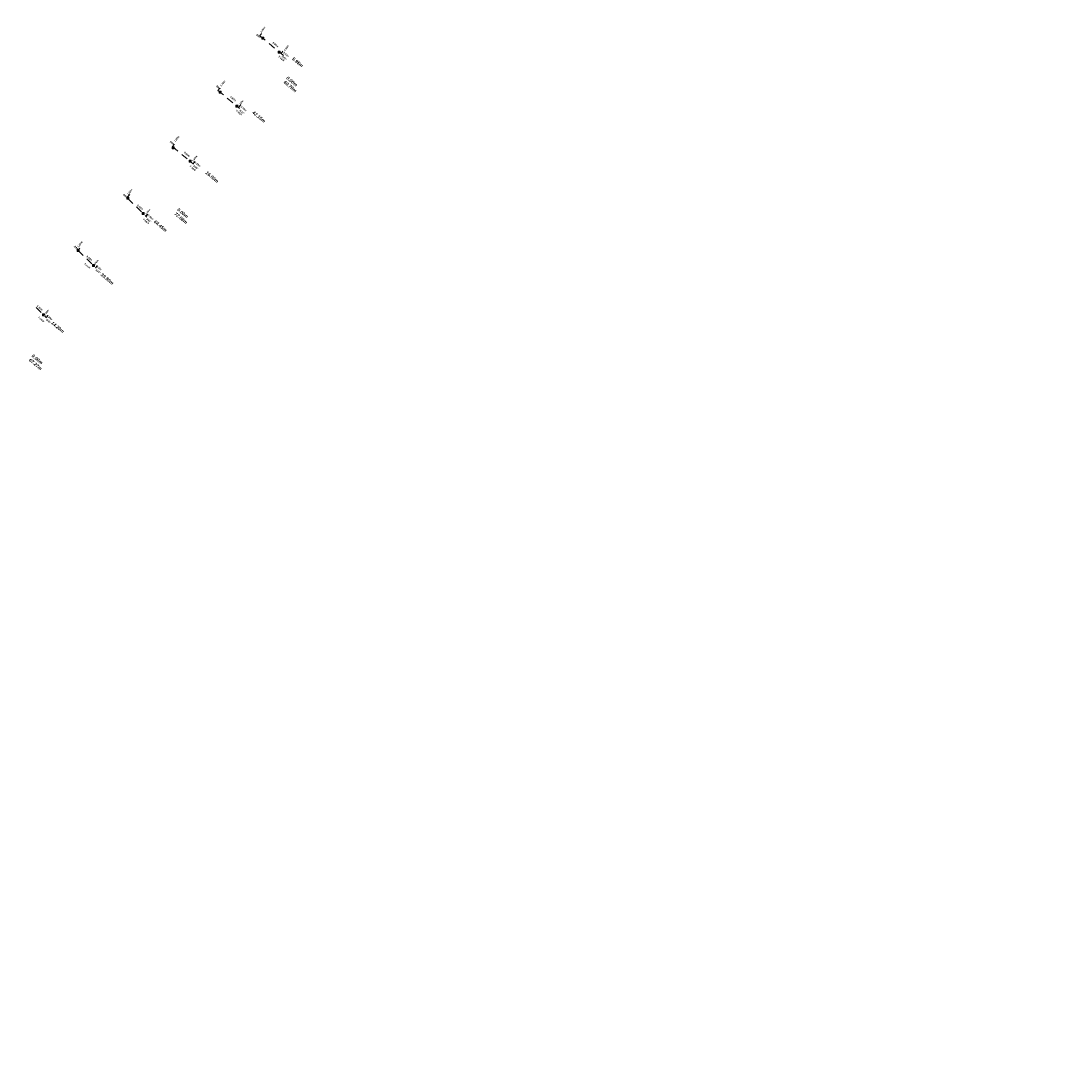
# Model space of a CAD drawing. Header units: inches. Extents: x 0 to 191500, y 0 to 342750.
# Tile 198 of 256: x 185902 to 186274, y 331736 to 332098. Entities that reach past the tile are written whole.
import ezdxf

# ---------------------------------------------------------------- set-up
doc = ezdxf.new("R2010")
doc.units = ezdxf.units.IN
doc.header["$MEASUREMENT"] = 0
doc.linetypes.add('RI-GWA_HUISAANSLUITING', pattern=[23, 4, -1.8, 2.6, -1.8, 4.6, -1.8, 4.6, -1.8])
doc.linetypes.add('RI-HWA_KOLKAANSLUITING', pattern=[4.3, 2.5, -1.8])
for name, color, linetype, lineweight in [('ECW', 150, 'Continuous', 20), ('N-WE-RI-GWA-MAATVOERING-T25', 30, 'RI-GWA_HUISAANSLUITING', 20), ('N-WE-RI-HWA_KOLK-S', 150, 'Continuous', 20), ('N-WE-RI-HWA_KOLKAANSLUITING', 150, 'RI-HWA_KOLKAANSLUITING', 20), ('Tekst algemeen', 7, 'Continuous', 20)]:
    doc.layers.add(name, color=color, linetype=linetype, lineweight=lineweight)
picture_1 = doc.add_image_def('image1.ecw', size_in_pixel=(220000, 285000))

msp = doc.modelspace()

# ---------------------------------------------------------------- linework, layer by layer
at = {"layer": 'N-WE-RI-HWA_KOLK-S'}
for p, q in [((185987.41267, 332092.73138), (185987.41117, 332092.03492)), ((185987.41117, 332092.03492), (185988.10912, 332092.72988)), ((185987.41117, 332092.03492), (185988.10763, 332092.03343)), ((185987.41267, 332092.73138), (185988.10763, 332092.03343)), ((185988.10912, 332092.72988), (185987.41267, 332092.73138)), ((185988.10763, 332092.03343), (185988.10912, 332092.72988)), ((185993.26566, 332087.85328), (185993.26416, 332087.15683)), ((185993.26416, 332087.15683), (185993.96211, 332087.85178)), ((185993.26416, 332087.15683), (185993.96062, 332087.15533)), ((185993.26566, 332087.85328), (185993.96062, 332087.15533)), ((185993.96211, 332087.85178), (185993.26566, 332087.85328)), ((185993.96062, 332087.15533), (185993.96211, 332087.85178)), ((185972.37007, 332073.61414), (185972.36857, 332072.91769)), ((185972.36857, 332072.91769), (185973.06652, 332073.61264)), ((185972.37007, 332073.61414), (185973.06503, 332072.91619)), ((185973.06652, 332073.61264), (185972.37007, 332073.61414)), ((185973.06503, 332072.91619), (185973.06652, 332073.61264)), ((185972.36857, 332072.91769), (185973.06503, 332072.91619)), ((185978.21412, 332068.68012), (185978.21262, 332067.98367)), ((185978.21262, 332067.98367), (185978.91057, 332068.67862)), ((185978.21262, 332067.98367), (185978.90908, 332067.98217)), ((185978.21412, 332068.68012), (185978.90908, 332067.98217)), ((185978.91057, 332068.67862), (185978.21412, 332068.68012)), ((185978.90908, 332067.98217), (185978.91057, 332068.67862)), ((185955.7599, 332053.99838), (185955.75841, 332053.30193)), ((185955.75841, 332053.30193), (185956.45636, 332053.99689)), ((185955.75841, 332053.30193), (185956.45486, 332053.30043)), ((185955.7599, 332053.99838), (185956.45486, 332053.30043)), ((185956.45636, 332053.99689), (185955.7599, 332053.99838)), ((185956.45486, 332053.30043), (185956.45636, 332053.99689)), ((185961.69058, 332049.24251), (185961.68908, 332048.54606)), ((185961.68908, 332048.54606), (185962.38703, 332049.24102)), ((185961.68908, 332048.54606), (185962.38554, 332048.54456)), ((185961.69058, 332049.24251), (185962.38554, 332048.54456)), ((185962.38703, 332049.24102), (185961.69058, 332049.24251)), ((185962.38554, 332048.54456), (185962.38703, 332049.24102)), ((185939.68386, 332036.15307), (185939.68237, 332035.45662)), ((185939.68237, 332035.45662), (185940.38032, 332036.15157)), ((185939.68237, 332035.45662), (185940.37882, 332035.45512)), ((185939.68386, 332036.15307), (185940.37882, 332035.45512)), ((185940.38032, 332036.15157), (185939.68386, 332036.15307)), ((185940.37882, 332035.45512), (185940.38032, 332036.15157)), ((185945.10308, 332030.73145), (185945.10159, 332030.035)), ((185945.10159, 332030.035), (185945.79954, 332030.72995)), ((185945.10159, 332030.035), (185945.79804, 332030.0335)), ((185945.10308, 332030.73145), (185945.79804, 332030.0335)), ((185945.79954, 332030.72995), (185945.10308, 332030.73145)), ((185945.79804, 332030.0335), (185945.79954, 332030.72995)), ((185922.11519, 332017.67451), (185922.11369, 332016.97805)), ((185922.11369, 332016.97805), (185922.81164, 332017.67301)), ((185922.11519, 332017.67451), (185922.81015, 332016.97656)), ((185922.81164, 332017.67301), (185922.11519, 332017.67451)), ((185922.81015, 332016.97656), (185922.81164, 332017.67301)), ((185922.11369, 332016.97805), (185922.81015, 332016.97656)), ((185927.53185, 332012.3765), (185927.53036, 332011.68005)), ((185927.53036, 332011.68005), (185928.22831, 332012.37501)), ((185927.53036, 332011.68005), (185928.22681, 332011.67856)), ((185927.53185, 332012.3765), (185928.22681, 332011.67856)), ((185928.22831, 332012.37501), (185927.53185, 332012.3765)), ((185928.22681, 332011.67856), (185928.22831, 332012.37501)), ((185909.81357, 331994.96349), (185909.81207, 331994.26703)), ((185909.81207, 331994.26703), (185910.51002, 331994.96199)), ((185909.81207, 331994.26703), (185910.50853, 331994.26554)), ((185909.81357, 331994.96349), (185910.50853, 331994.26554)), ((185910.51002, 331994.96199), (185909.81357, 331994.96349)), ((185910.50853, 331994.26554), (185910.51002, 331994.96199))]:
    msp.add_line(p, q, dxfattribs=at)
at = {"layer": 'N-WE-RI-HWA_KOLKAANSLUITING'}
for p, q in [((185986.67588, 332093.24755, 64.59731), (185995.06105, 332086.28194, 64.59807)), ((185986.67721, 332093.24645, 64.59731), (185987.30592, 332094.02407, 64.59195)), ((185994.21484, 332086.98489, 64.59799), (185994.84356, 332087.76251, 64.59264)), ((185972.53331, 332074.68951, 64.916), (185971.89432, 332073.92029, 64.916)), ((185971.89432, 332073.92029, 64.916), (185979.58646, 332067.53039, 64.916)), ((185979.96864, 332068.77294, 64.916), (185979.20186, 332067.84988, 64.916)), ((185956.47632, 332054.81243, 64.916), (185955.83733, 332054.04322, 64.916)), ((185955.83733, 332054.04322, 64.916), (185963.26025, 332047.87696, 64.916)), ((185963.78386, 332048.74202, 64.916), (185963.14487, 332047.97281, 64.916)), ((185940.74428, 332037.17235, 65.063), (185939.6866, 332036.10871, 65.063)), ((185940.04115, 332035.75615, 65.063), (185946.70663, 332029.12807, 65.063)), ((185947.0572, 332030.18972, 65.063), (185946.35208, 332029.48063, 65.063)), ((185923.04928, 332018.17202, 65.063), (185922.34417, 332017.46293, 65.063)), ((185922.45053, 332017.35716, 65.063), (185928.76147, 332011.08165, 65.063)), ((185929.36022, 332011.89651, 65.063), (185928.6551, 332011.18741, 65.063)), ((185907.58734, 331997.16272, 65.063), (185911.27463, 331993.49613, 65.063)), ((185911.83792, 331994.34624, 65.063), (185911.13281, 331993.63715, 65.063))]:
    msp.add_line(p, q, dxfattribs=at)

# ---------------------------------------------------------------- texts
at = {"layer": 'N-WE-RI-GWA-MAATVOERING-T25'}
for s, insert, char_height, width, attachment_point, rotation in [('{\\fProxy 1|b1|i1|c0|p72;1.00m}', (185988.06365, 332095.23052, 64.83414), 0.63, 5.0977, 8, 52), ('{\\fProxy 1|b1|i1|c0|p72;9.80m}', (185992.04464, 332089.90123, -0.7902), 0.63, 5.0977, 8, 320), ('{\\fProxy 1|b1|i1|c0|p72;1.00m}', (185996.33483, 332088.71289, 64.83407), 0.63, 5.0977, 8, 52), ('{\\fProxy 1|b1|i1|c0|p72;1.10m}', (185995.80244, 332086.38219, 64.5712), 0.63, 5.0977, 8, 320), ('{\\fProxy 1|b1|i1|c0|p72;5.95m}', (185998.73237, 332085.83055, -0.59), 1.155, 14.6862, 1, 320), ('{\\fProxy 1|b1|i1|c0|p72;1.00m}', (185973.90132, 332076.23263, 65.15214), 0.63, 5.0977, 8, 52), ('{\\fProxy 1|b1|i1|c0|p72;60.70m}', (185995.74699, 332077.51385, -0.59), 1.155, 14.6862, 1, 320), ('{\\fProxy 1|b1|i1|c0|p72;0.00m}', (185996.7037, 332079.0078, -0.59), 1.155, 14.6862, 1, 320), ('{\\fProxy 1|b1|i1|c0|p72;9.50m}', (185977.03165, 332070.76621, -0.4722), 0.63, 5.0977, 8, 320), ('{\\fProxy 1|b1|i1|c0|p72;1.20m}', (185980.27909, 332069.24879, 65.15208), 0.63, 5.0977, 8, 52), ('{\\fProxy 1|b1|i1|c0|p72;0.50m}', (185980.78945, 332067.24717, 64.88921), 0.63, 5.0977, 8, 320), ('{\\fProxy 1|b1|i1|c0|p72;42.15m}', (185984.678, 332066.79157, -0.272), 1.155, 14.6862, 1, 320), ('{\\fProxy 1|b1|i1|c0|p72;1.00m}', (185957.57511, 332056.5792, 65.15214), 0.63, 5.0977, 8, 52), ('{\\fProxy 1|b1|i1|c0|p72;9.50m}', (185960.70544, 332051.11279, -0.4722), 0.63, 5.0977, 8, 320), ('{\\fProxy 1|b1|i1|c0|p72;1.00m}', (185963.95288, 332049.59537, 65.15208), 0.63, 5.0977, 8, 52), ('{\\fProxy 1|b1|i1|c0|p72;0.15m}', (185964.46323, 332047.59375, 64.88921), 0.63, 5.0977, 8, 320), ('{\\fProxy 1|b1|i1|c0|p72;16.60m}', (185968.12809, 332045.51367, -0.272), 1.155, 14.6862, 1, 320), ('{\\fProxy 1|b1|i1|c0|p72;1.50m}', (185941.02149, 332037.83032, 65.29914), 0.63, 5.0977, 8, 52), ('{\\fProxy 1|b1|i1|c0|p72;9.40m}', (185944.15182, 332032.3639, -0.3252), 0.63, 5.0977, 8, 320), ('{\\fProxy 1|b1|i1|c0|p72;1.00m}', (185947.39926, 332030.84648, 65.29908), 0.63, 5.0977, 8, 52), ('{\\fProxy 1|b1|i1|c0|p72;0.50m}', (185947.90961, 332028.84486, 65.03621), 0.63, 5.0977, 8, 320), ('{\\fProxy 1|b1|i1|c0|p72;72.88m}', (185957.10849, 332030.95585, -0.272), 1.155, 14.6862, 1, 320), ('{\\fProxy 1|b1|i1|c0|p72;0.00m}', (185958.0652, 332032.4498, -0.272), 1.155, 14.6862, 1, 320), ('{\\fProxy 1|b1|i1|c0|p72;64.45m}', (185949.87467, 332028.18693, -0.125), 1.155, 14.6862, 1, 320), ('{\\fProxy 1|b1|i1|c0|p72;1.00m}', (185923.39077, 332019.31251, 65.29914), 0.63, 5.0977, 8, 52), ('{\\fProxy 1|b1|i1|c0|p72;8.90m}', (185926.20665, 332014.31747, -0.3252), 0.63, 5.0977, 8, 320), ('{\\fProxy 1|b1|i1|c0|p72;1.00m}', (185928.99391, 332012.76173, 65.29908), 0.63, 5.0977, 8, 52), ('{\\fProxy 1|b1|i1|c0|p72;0.15m}', (185929.58095, 332010.99006, 65.03621), 0.63, 5.0977, 8, 320), ('{\\fProxy 1|b1|i1|c0|p72;39.50m}', (185931.03446, 332009.47344, -0.125), 1.155, 14.6862, 1, 320), ('{\\fProxy 1|b1|i1|c0|p72;5.00m}', (185908.71982, 331996.73196, -0.3252), 0.63, 5.0977, 8, 320), ('{\\fProxy 1|b1|i1|c0|p72;1.00m}', (185911.50707, 331995.17621, 65.29908), 0.63, 5.0977, 8, 52), ('{\\fProxy 1|b1|i1|c0|p72;0.20m}', (185912.09411, 331993.40454, 65.03621), 0.63, 5.0977, 8, 320), ('{\\fProxy 1|b1|i1|c0|p72;14.20m}', (185913.52923, 331992.37362, -0.125), 1.155, 14.6862, 1, 320), ('{\\fProxy 1|b1|i1|c0|p72;0.00m}', (185906.6367, 331980.7688, -0.125), 1.155, 14.6862, 1, 320), ('{\\fProxy 1|b1|i1|c0|p72;67.27m}', (185905.67999, 331979.27485, -0.125), 1.155, 14.6862, 1, 320)]:
    msp.add_mtext(s, dxfattribs=dict(at, insert=insert, char_height=char_height, width=width, attachment_point=attachment_point, rotation=rotation))
at = {"layer": 'Tekst algemeen', "char_height": 0.63, "width": 5.0977, "attachment_point": 8, "rotation": 320}
for s, insert in [('{\\fProxy 1|b1|i1|c0|p72;B90°}', (185986.08524, 332092.87823, -65.96479)), ('{\\fProxy 1|b1|i1|c0|p72;T-stuk}', (185994.13678, 332084.95495, -0.65893)), ('{\\fProxy 1|b1|i1|c0|p72;B45°}', (185995.15097, 332085.23535, -65.93686)), ('{\\fProxy 1|b1|i1|c0|p72;B90°}', (185971.89547, 332074.70305, -65.64679)), ('{\\fProxy 1|b1|i1|c0|p72;T-stuk}', (185979.12379, 332065.81993, -0.34093)), ('{\\fProxy 1|b1|i1|c0|p72;B30°}', (185980.13798, 332066.10034, -65.61886)), ('{\\fProxy 1|b1|i1|c0|p72;B90°}', (185955.56926, 332055.04962, -65.64679)), ('{\\fProxy 1|b1|i1|c0|p72;T-stuk}', (185962.79757, 332046.16651, -0.34093)), ('{\\fProxy 1|b1|i1|c0|p72;B45°}', (185963.81176, 332046.44691, -65.61886)), ('{\\fProxy 1|b1|i1|c0|p72;B90°}', (185939.01564, 332036.30074, -65.49979)), ('{\\fProxy 1|b1|i1|c0|p72;T-stuk}', (185946.24395, 332027.41762, -0.19393)), ('{\\fProxy 1|b1|i1|c0|p72;B45°}', (185947.25814, 332027.69803, -65.47186)), ('{\\fProxy 1|b1|i1|c0|p72;B90°}', (185921.64697, 332017.97498, -65.49979)), ('{\\fProxy 1|b1|i1|c0|p72;T-stuk}', (185925.41611, 332011.66344, -0.19393)), ('{\\fProxy 1|b1|i1|c0|p72;B45°}', (185929.31298, 332009.6516, -65.47186)), ('{\\fProxy 1|b1|i1|c0|p72;T-stuk}', (185909.18004, 331992.75647, -0.19393)), ('{\\fProxy 1|b1|i1|c0|p72;B45°}', (185911.82614, 331992.06608, -65.47186))]:
    msp.add_mtext(s, dxfattribs=dict(at, insert=insert))

# ---------------------------------------------------------------- pictures from other files: only their frames are drawn
at = {"layer": 'ECW'}
image = msp.add_image(picture_1, insert=(180500, 328500), size_in_units=(11000, 14250), dxfattribs=at)
image.dxf.flags = 7

doc.saveas('drawing.dxf')
